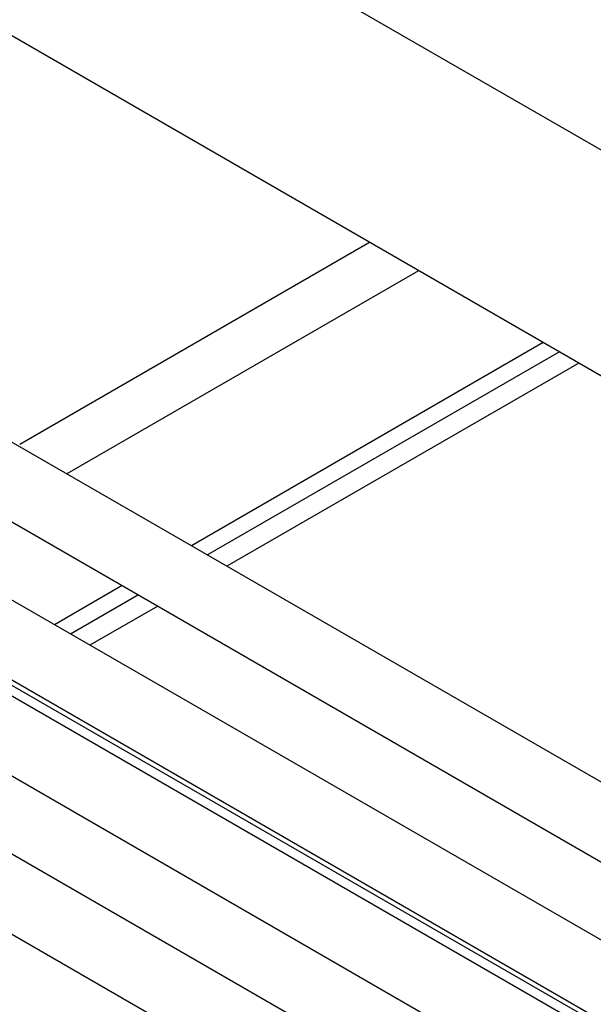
# Model space of a CAD drawing. Header units: millimetres. Extents: x 0 to 25230, y 0 to 17820.
# Tile 143 of 244: x 18617 to 18783, y 9875 to 10159. Entities that reach past the tile are written whole.
import ezdxf

# ---------------------------------------------------------------- set-up
doc = ezdxf.new("R2010")
doc.units = ezdxf.units.MM
doc.linetypes.add('SLD-Sólida', pattern=[0])
doc.layers.add('REFERÊNCIAS', color=9, linetype='SLD-Sólida')

msp = doc.modelspace()

# ---------------------------------------------------------------- linework, layer by layer
at = {"color": 7, "linetype": 'SLD-Sólida', "lineweight": 25, "ltscale": 30}
for p, q in [((19235.25, 9679.07), (18611.58, 10039.11)), ((18601.58, 10021.79), (19225.25, 9661.75)), ((19235.25, 9633.36), (18571.98, 10016.25)), ((18561.99, 9998.93), (19225.25, 9616.03)), ((19174.79, 9640.49), (18562.59, 9993.91)), ((18550.85, 9977.59), (19164.79, 9623.17)), ((19232, 9561.74), (18521.25, 9972.05)), ((18511.25, 9954.73), (19222, 9544.42))]:
    msp.add_line(p, q, dxfattribs=at)
at = {"layer": 'REFERÊNCIAS', "linetype": 'SLD-Sólida', "lineweight": 25, "ltscale": 30}
for p, q in [((18852.3, 10082.89), (18623.2, 10215.15)), ((18892.68, 9994.26), (18582.82, 10173.14)), ((18718.33, 10094.91), (18617.19, 10036.52)), ((18732.47, 10086.75), (18630.77, 10028.03)), ((18768.54, 10065.93), (18666.84, 10007.21)), ((18773.2, 10063.23), (18671.5, 10004.52)), ((18778.79, 10060.01), (18677.09, 10001.3)), ((18646.83, 9995.67), (18627.24, 9984.35)), ((18651.49, 9992.98), (18631.9, 9981.66)), ((18657.08, 9989.75), (18637.49, 9978.44)), ((19074.69, 9701.38), (18591.73, 9980.19))]:
    msp.add_line(p, q, dxfattribs=at)

doc.saveas('drawing.dxf')
